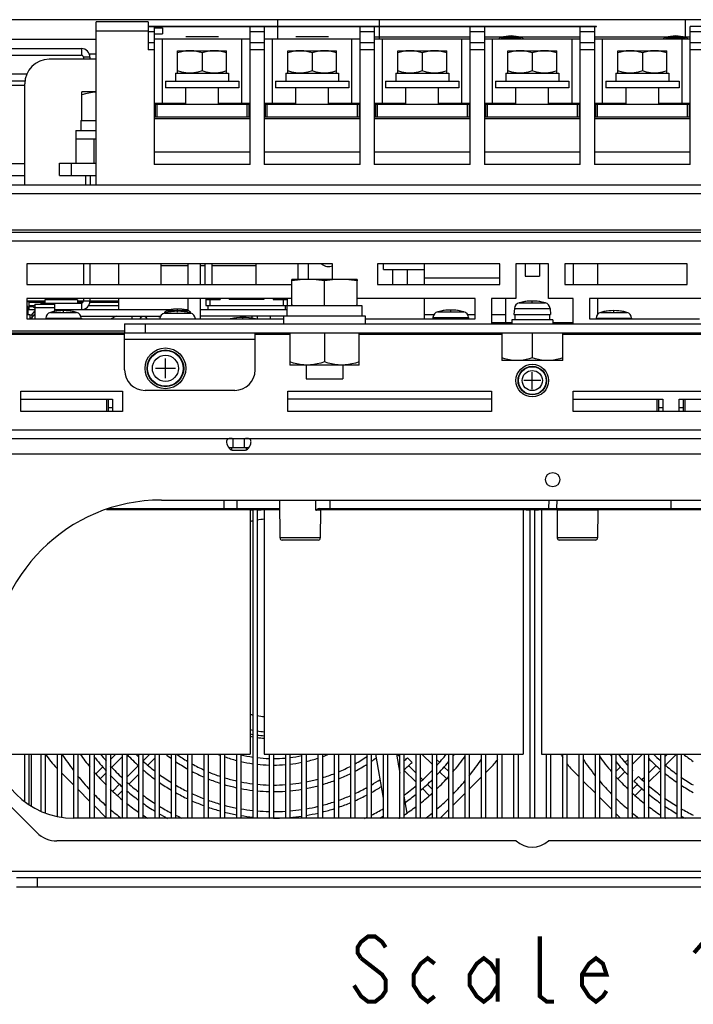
# Model space of a CAD drawing. Extents: x 26 to 410, y 32 to 287.
# Tile 2 of 47: x 58 to 91, y 33 to 82. Entities that reach past the tile are written whole.
import ezdxf

# ---------------------------------------------------------------- set-up
doc = ezdxf.new("R2010")
doc.units = 0
doc.header["$LTSCALE"] = 23.1
doc.layers.get('0').update_dxf_attribs({"linetype": 'CONTINUOUS'})
for name, color, linetype in [('ALL_AXIS', 7, 'CONTINUOUS'), ('ALL_CURVE', 7, 'CONTINUOUS'), ('ALL_FEATURES', 7, 'CONTINUOUS'), ('ALL_NOTE', 7, 'CONTINUOUS')]:
    doc.layers.add(name, color=color, linetype=linetype)

msp = doc.modelspace()

# ---------------------------------------------------------------- linework, layer by layer
at = {"color": 7, "linetype": 'CONTINUOUS'}
for p, q in [((61.876, 73.401), (61.876, 81.401)), ((64.426, 81.401), (61.876, 81.401)), ((64.426, 81.401), (64.426, 80.021)), ((64.726, 81.161), (64.726, 74.401)), ((69.426, 74.401), (69.426, 81.161)), ((70.126, 81.161), (70.126, 74.401)), ((74.826, 74.401), (74.826, 81.161)), ((75.526, 81.161), (75.526, 74.401)), ((80.226, 74.401), (80.226, 81.161)), ((80.926, 81.161), (80.926, 74.401)), ((85.626, 74.401), (85.626, 81.161)), ((86.326, 81.161), (86.326, 74.401)), ((91.026, 74.401), (91.026, 81.161)), ((91.726, 81.161), (91.026, 81.161)), ((64.726, 81.101), (65.126, 81.101)), ((64.726, 80.801), (65.126, 80.801)), ((65.126, 81.101), (65.126, 80.801)), ((64.726, 80.361), (64.426, 80.361)), ((70.126, 80.361), (69.426, 80.361)), ((75.526, 80.361), (74.826, 80.361)), ((80.926, 80.361), (80.226, 80.361)), ((86.326, 80.361), (85.626, 80.361)), ((91.726, 80.361), (91.026, 80.361)), ((64.726, 80.021), (64.426, 80.021)), ((65.876, 78.881), (65.876, 79.981)), ((65.876, 79.981), (68.276, 79.981)), ((67.076, 79.873), (67.076, 78.988)), ((68.276, 78.881), (68.276, 79.981)), ((70.126, 80.021), (69.426, 80.021)), ((71.276, 78.881), (71.276, 79.981)), ((71.276, 79.981), (73.676, 79.981)), ((72.476, 79.873), (72.476, 78.988)), ((73.676, 78.881), (73.676, 79.981)), ((75.526, 80.021), (74.826, 80.021)), ((76.676, 78.881), (76.676, 79.981)), ((76.676, 79.981), (79.076, 79.981)), ((77.876, 79.873), (77.876, 78.988)), ((79.076, 78.881), (79.076, 79.981)), ((80.926, 80.021), (80.226, 80.021)), ((82.076, 78.881), (82.076, 79.981)), ((82.076, 79.981), (84.476, 79.981)), ((83.276, 79.873), (83.276, 78.988)), ((84.476, 78.881), (84.476, 79.981)), ((86.326, 80.021), (85.626, 80.021)), ((87.476, 78.881), (87.476, 79.981)), ((87.476, 79.981), (89.876, 79.981)), ((88.676, 79.873), (88.676, 78.988)), ((89.876, 78.881), (89.876, 79.981)), ((91.726, 80.021), (91.026, 80.021)), ((65.776, 78.881), (65.776, 78.481)), ((65.776, 78.881), (68.376, 78.881)), ((68.376, 78.881), (68.376, 78.481)), ((71.176, 78.881), (71.176, 78.481)), ((71.176, 78.881), (73.776, 78.881)), ((73.776, 78.881), (73.776, 78.481)), ((76.576, 78.881), (76.576, 78.481)), ((76.576, 78.881), (79.176, 78.881)), ((79.176, 78.881), (79.176, 78.481)), ((81.976, 78.881), (81.976, 78.481)), ((81.976, 78.881), (84.576, 78.881)), ((84.576, 78.881), (84.576, 78.481)), ((87.376, 78.881), (87.376, 78.481)), ((87.376, 78.881), (89.976, 78.881)), ((89.976, 78.881), (89.976, 78.481)), ((65.276, 78.481), (65.276, 78.161)), ((65.276, 78.481), (68.876, 78.481)), ((68.876, 78.481), (68.876, 78.161)), ((70.676, 78.481), (70.676, 78.161)), ((70.676, 78.481), (74.276, 78.481)), ((74.276, 78.481), (74.276, 78.161)), ((76.076, 78.481), (76.076, 78.161)), ((76.076, 78.481), (79.676, 78.481)), ((79.676, 78.481), (79.676, 78.161)), ((81.476, 78.481), (81.476, 78.161)), ((81.476, 78.481), (85.076, 78.481)), ((85.076, 78.481), (85.076, 78.161)), ((86.876, 78.481), (86.876, 78.161)), ((86.876, 78.481), (90.476, 78.481)), ((90.476, 78.481), (90.476, 78.161)), ((68.876, 78.161), (65.276, 78.161)), ((66.276, 77.361), (66.276, 78.161)), ((67.876, 77.361), (67.876, 78.161)), ((74.276, 78.161), (70.676, 78.161)), ((71.676, 77.361), (71.676, 78.161)), ((73.276, 77.361), (73.276, 78.161)), ((79.676, 78.161), (76.076, 78.161)), ((77.076, 77.361), (77.076, 78.161)), ((78.676, 77.361), (78.676, 78.161)), ((85.076, 78.161), (81.476, 78.161)), ((82.476, 77.361), (82.476, 78.161)), ((84.076, 77.361), (84.076, 78.161)), ((90.476, 78.161), (86.876, 78.161)), ((87.876, 77.361), (87.876, 78.161)), ((89.476, 77.361), (89.476, 78.161)), ((64.726, 77.361), (69.426, 77.361)), ((64.776, 77.361), (64.776, 76.721)), ((69.376, 77.361), (69.376, 76.721)), ((70.126, 77.361), (74.826, 77.361)), ((70.176, 77.361), (70.176, 76.721)), ((74.776, 77.361), (74.776, 76.721)), ((75.526, 77.361), (80.226, 77.361)), ((75.576, 77.361), (75.576, 76.721)), ((80.176, 77.361), (80.176, 76.721)), ((80.926, 77.361), (85.626, 77.361)), ((80.976, 77.361), (80.976, 76.721)), ((85.576, 77.361), (85.576, 76.721)), ((86.326, 77.361), (91.026, 77.361)), ((86.376, 77.361), (86.376, 76.721)), ((90.976, 77.361), (90.976, 76.721)), ((64.776, 77.261), (64.726, 77.261)), ((69.426, 77.261), (69.376, 77.261)), ((70.176, 77.261), (70.126, 77.261)), ((74.826, 77.261), (74.776, 77.261)), ((75.576, 77.261), (75.526, 77.261)), ((80.226, 77.261), (80.176, 77.261)), ((80.976, 77.261), (80.926, 77.261)), ((85.626, 77.261), (85.576, 77.261)), ((86.376, 77.261), (86.326, 77.261)), ((91.026, 77.261), (90.976, 77.261)), ((69.426, 76.721), (64.726, 76.721)), ((74.826, 76.721), (70.126, 76.721)), ((80.226, 76.721), (75.526, 76.721)), ((85.626, 76.721), (80.926, 76.721)), ((91.026, 76.721), (86.326, 76.721)), ((69.426, 75.001), (64.726, 75.001)), ((74.826, 75.001), (70.126, 75.001)), ((80.226, 75.001), (75.526, 75.001)), ((85.626, 75.001), (80.926, 75.001)), ((91.026, 75.001), (86.326, 75.001)), ((69.426, 74.401), (64.726, 74.401)), ((74.826, 74.401), (70.126, 74.401)), ((80.226, 74.401), (75.526, 74.401)), ((85.626, 74.401), (80.926, 74.401)), ((91.026, 74.401), (86.326, 74.401)), ((71.376, 66.121), (71.376, 64.561)), ((73.076, 66.121), (73.076, 64.712)), ((74.776, 64.561), (74.776, 66.121)), ((81.776, 66.121), (81.776, 64.781)), ((83.276, 66.121), (83.276, 64.915)), ((84.776, 64.781), (84.776, 66.121)), ((84.776, 64.781), (81.776, 64.781)), ((74.776, 64.561), (71.376, 64.561))]:
    msp.add_line(p, q, dxfattribs=at)
at = {"color": 9, "linetype": 'CONTINUOUS'}
for p, q in [((61.876, 80.951), (64.426, 80.951)), ((64.426, 80.92), (64.726, 80.92)), ((69.426, 80.92), (70.126, 80.92)), ((74.826, 80.92), (75.526, 80.92)), ((80.226, 80.92), (80.926, 80.92)), ((85.626, 80.92), (86.326, 80.92)), ((91.026, 80.92), (91.726, 80.92)), ((64.876, 76.721), (64.876, 77.361)), ((69.276, 77.361), (69.276, 76.721)), ((70.276, 76.721), (70.276, 77.361)), ((74.676, 77.361), (74.676, 76.721)), ((75.676, 76.721), (75.676, 77.361)), ((80.076, 77.361), (80.076, 76.721)), ((81.076, 76.721), (81.076, 77.361)), ((85.476, 77.361), (85.476, 76.721)), ((86.476, 76.721), (86.476, 77.361)), ((90.876, 77.361), (90.876, 76.721)), ((64.726, 76.661), (69.426, 76.661)), ((70.126, 76.661), (74.826, 76.661)), ((75.526, 76.661), (80.226, 76.661)), ((80.926, 76.661), (85.626, 76.661)), ((86.326, 76.661), (91.026, 76.661))]:
    msp.add_line(p, q, dxfattribs=at)
at = {"color": 7, "linetype": 'CONTINUOUS'}
for points in [[(66.476, 79.981), (66.278, 79.968), (66.08, 79.932), (65.876, 79.873)], [(67.076, 79.873), (66.871, 79.932), (66.673, 79.968), (66.476, 79.981)], [(67.676, 79.981), (67.478, 79.968), (67.28, 79.932), (67.076, 79.873)], [(68.276, 79.873), (68.071, 79.932), (67.873, 79.968), (67.676, 79.981)], [(71.876, 79.981), (71.678, 79.968), (71.48, 79.932), (71.276, 79.873)], [(72.476, 79.873), (72.271, 79.932), (72.073, 79.968), (71.876, 79.981)], [(73.076, 79.981), (72.878, 79.968), (72.68, 79.932), (72.476, 79.873)], [(73.676, 79.873), (73.471, 79.932), (73.273, 79.968), (73.076, 79.981)], [(77.276, 79.981), (77.078, 79.968), (76.88, 79.932), (76.676, 79.873)], [(77.876, 79.873), (77.671, 79.932), (77.473, 79.968), (77.276, 79.981)], [(78.476, 79.981), (78.278, 79.968), (78.08, 79.932), (77.876, 79.873)], [(79.076, 79.873), (78.871, 79.932), (78.673, 79.968), (78.476, 79.981)], [(82.676, 79.981), (82.478, 79.968), (82.28, 79.932), (82.076, 79.873)], [(83.276, 79.873), (83.071, 79.932), (82.873, 79.968), (82.676, 79.981)], [(83.876, 79.981), (83.678, 79.968), (83.48, 79.932), (83.276, 79.873)], [(84.476, 79.873), (84.271, 79.932), (84.073, 79.968), (83.876, 79.981)], [(88.076, 79.981), (87.878, 79.968), (87.68, 79.932), (87.476, 79.873)], [(88.676, 79.873), (88.471, 79.932), (88.273, 79.968), (88.076, 79.981)], [(89.276, 79.981), (89.078, 79.968), (88.88, 79.932), (88.676, 79.873)], [(89.876, 79.873), (89.671, 79.932), (89.473, 79.968), (89.276, 79.981)], [(66.476, 78.881), (66.278, 78.893), (66.08, 78.929), (65.876, 78.988)], [(67.076, 78.988), (66.871, 78.929), (66.673, 78.893), (66.476, 78.881)], [(67.676, 78.881), (67.478, 78.893), (67.28, 78.929), (67.076, 78.988)], [(68.276, 78.988), (68.071, 78.929), (67.873, 78.893), (67.676, 78.881)], [(71.876, 78.881), (71.678, 78.893), (71.48, 78.929), (71.276, 78.988)], [(72.476, 78.988), (72.271, 78.929), (72.073, 78.893), (71.876, 78.881)], [(73.076, 78.881), (72.878, 78.893), (72.68, 78.929), (72.476, 78.988)], [(73.676, 78.988), (73.471, 78.929), (73.273, 78.893), (73.076, 78.881)], [(77.276, 78.881), (77.078, 78.893), (76.88, 78.929), (76.676, 78.988)], [(77.876, 78.988), (77.671, 78.929), (77.473, 78.893), (77.276, 78.881)], [(78.476, 78.881), (78.278, 78.893), (78.08, 78.929), (77.876, 78.988)], [(79.076, 78.988), (78.871, 78.929), (78.673, 78.893), (78.476, 78.881)], [(82.676, 78.881), (82.478, 78.893), (82.28, 78.929), (82.076, 78.988)], [(83.276, 78.988), (83.071, 78.929), (82.873, 78.893), (82.676, 78.881)], [(83.876, 78.881), (83.678, 78.893), (83.48, 78.929), (83.276, 78.988)], [(84.476, 78.988), (84.271, 78.929), (84.073, 78.893), (83.876, 78.881)], [(88.076, 78.881), (87.878, 78.893), (87.68, 78.929), (87.476, 78.988)], [(88.676, 78.988), (88.471, 78.929), (88.273, 78.893), (88.076, 78.881)], [(89.276, 78.881), (89.078, 78.893), (88.88, 78.929), (88.676, 78.988)], [(89.876, 78.988), (89.671, 78.929), (89.473, 78.893), (89.276, 78.881)], [(72.226, 64.561), (72.059, 64.567), (71.892, 64.585), (71.724, 64.616), (71.553, 64.658), (71.376, 64.712)], [(73.076, 64.712), (72.899, 64.658), (72.728, 64.616), (72.56, 64.585), (72.393, 64.567), (72.226, 64.561)], [(73.926, 64.561), (73.759, 64.567), (73.592, 64.585), (73.424, 64.616), (73.253, 64.658), (73.076, 64.712)], [(74.776, 64.712), (74.599, 64.658), (74.428, 64.616), (74.26, 64.585), (74.093, 64.567), (73.926, 64.561)], [(82.526, 64.781), (82.379, 64.786), (82.232, 64.803), (82.083, 64.829), (81.933, 64.867), (81.776, 64.915)], [(83.276, 64.915), (83.12, 64.867), (82.969, 64.829), (82.821, 64.803), (82.673, 64.786), (82.526, 64.781)], [(84.026, 64.781), (83.879, 64.786), (83.732, 64.803), (83.583, 64.829), (83.433, 64.867), (83.276, 64.915)], [(84.776, 64.915), (84.62, 64.867), (84.469, 64.829), (84.321, 64.803), (84.173, 64.786), (84.026, 64.781)]]:
    msp.add_lwpolyline(points, dxfattribs=at)
at = {"layer": 'ALL_AXIS', "color": 3, "linetype": 'CONTINUOUS'}
for p, q in [((70.776, 81.501), (70.776, 81.181)), ((70.776, 81.161), (70.776, 80.561)), ((75.776, 81.181), (75.776, 81.501)), ((75.776, 80.561), (75.776, 81.161)), ((90.776, 81.501), (90.776, 80.635)), ((61.876, 80.521), (55.776, 80.521)), ((61.542, 79.821), (61.876, 79.821)), ((58.472, 78.821), (55.776, 78.821)), ((58.476, 69.521), (58.476, 68.521)), ((73.476, 69.521), (58.476, 69.521)), ((73.476, 68.761), (73.476, 69.521)), ((58.476, 68.521), (71.476, 68.521)), ((58.176, 62.281), (58.176, 63.281)), ((58.176, 63.281), (63.176, 63.281)), ((63.176, 63.281), (63.176, 62.281)), ((63.176, 62.281), (58.176, 62.281))]:
    msp.add_line(p, q, dxfattribs=at)
at = {"layer": 'ALL_AXIS', "color": 9, "linetype": 'CONTINUOUS'}
for p, q in [((81.742, 80.632), (82.727, 80.632)), ((89.813, 80.632), (90.798, 80.632)), ((82.635, 67.613), (83.917, 67.613)), ((58.769, 67.412), (58.576, 67.412)), ((59.635, 67.143), (60.917, 67.143)), ((65.384, 67.242), (66.369, 67.242)), ((78.635, 67.173), (79.917, 67.173)), ((82.402, 67.333), (84.151, 67.333)), ((86.635, 67.143), (87.917, 67.143)), ((59.402, 66.863), (61.151, 66.863)), ((65.002, 66.833), (66.751, 66.833)), ((65.235, 67.113), (66.517, 67.113)), ((78.402, 66.893), (80.151, 66.893)), ((86.402, 66.863), (88.151, 66.863))]:
    msp.add_line(p, q, dxfattribs=at)
at = {"layer": 'ALL_AXIS', "color": 7, "linetype": 'CONTINUOUS'}
for p, q in [((61.176, 76.561), (61.176, 77.961)), ((61.876, 77.961), (61.176, 77.961)), ((61.126, 76.561), (61.126, 76.061)), ((61.126, 76.561), (61.876, 76.561)), ((60.876, 76.061), (60.876, 75.661)), ((60.876, 76.061), (61.876, 76.061)), ((60.876, 75.661), (61.876, 75.661)), ((61.776, 74.461), (61.776, 75.661)), ((60.876, 74.461), (61.776, 74.461)), ((62.976, 69.521), (62.976, 68.521)), ((71.776, 69.521), (71.776, 68.761)), ((76.422, 69.241), (76.422, 68.521)), ((77.131, 69.241), (77.131, 68.521)), ((82.922, 69.521), (82.922, 68.921)), ((83.631, 69.521), (83.631, 68.921)), ((71.476, 67.481), (71.476, 68.694)), ((73.876, 68.761), (72.276, 68.761)), ((73.076, 67.481), (73.076, 68.694)), ((74.676, 67.481), (74.676, 68.694)), ((82.922, 68.921), (83.631, 68.921)), ((59.356, 67.761), (59.356, 67.601)), ((60.956, 67.761), (59.356, 67.761)), ((59.456, 67.821), (59.456, 67.761)), ((60.856, 67.821), (60.856, 67.761)), ((60.956, 67.761), (60.956, 67.601)), ((62.976, 67.821), (62.976, 67.281)), ((58.526, 67.431), (58.476, 67.431)), ((58.526, 67.431), (58.526, 67.031)), ((58.716, 67.031), (58.876, 67.211)), ((58.876, 67.551), (58.876, 66.823)), ((58.876, 67.551), (59.836, 67.551)), ((58.876, 67.391), (59.836, 67.391)), ((59.836, 67.55), (59.836, 67.391)), ((59.836, 67.39), (59.836, 67.185)), ((71.236, 67.481), (71.236, 66.981)), ((71.237, 67.481), (74.916, 67.481)), ((74.916, 67.481), (74.916, 66.981)), ((82.402, 67.333), (82.376, 67.041)), ((84.151, 67.333), (84.176, 67.041)), ((58.626, 67.031), (58.476, 67.031)), ((58.626, 67.031), (58.626, 66.821)), ((58.716, 66.871), (58.876, 67.051)), ((59.402, 66.863), (59.398, 66.821)), ((61.151, 66.863), (61.154, 66.821)), ((62.86, 66.961), (62.617, 66.821)), ((63.622, 66.961), (63.622, 66.821)), ((64.886, 66.951), (64.207, 66.951)), ((64.331, 66.961), (64.331, 66.951)), ((65.002, 66.833), (65.001, 66.821)), ((66.751, 66.833), (66.752, 66.821)), ((68.989, 66.961), (68.989, 66.885)), ((69.524, 66.961), (69.524, 66.85)), ((69.776, 66.961), (69.776, 66.821)), ((70.422, 66.961), (70.422, 66.821)), ((71.076, 66.981), (71.076, 66.581)), ((71.076, 66.981), (75.076, 66.981)), ((75.076, 66.981), (75.076, 66.581)), ((78.402, 66.893), (78.395, 66.821)), ((80.151, 66.893), (80.157, 66.821)), ((82.276, 66.781), (82.276, 66.581)), ((84.276, 66.781), (82.276, 66.781)), ((82.377, 67.041), (84.176, 67.041)), ((82.426, 67.041), (82.426, 66.781)), ((84.126, 67.041), (84.126, 66.781)), ((84.276, 66.781), (84.276, 66.581)), ((86.402, 66.863), (86.398, 66.821)), ((88.151, 66.863), (88.154, 66.821)), ((67.876, 66.591), (67.876, 66.581)), ((67.876, 66.591), (69.676, 66.591)), ((69.676, 66.591), (69.676, 66.581)), ((72.174, 64.561), (72.174, 63.881)), ((73.979, 64.561), (73.979, 63.881)), ((72.174, 63.881), (73.979, 63.881)), ((68.522, 60.5), (68.522, 60.402)), ((69.231, 60.5), (69.231, 60.402)), ((69.426, 57.481), (69.426, 45.481)), ((70.126, 57.481), (70.126, 45.481)), ((82.826, 57.481), (82.826, 45.481)), ((83.726, 57.481), (83.726, 45.481)), ((56.871, 45.481), (69.426, 45.481)), ((70.126, 45.481), (82.826, 45.481)), ((83.726, 45.481), (96.426, 45.481))]:
    msp.add_line(p, q, dxfattribs=at)
for points in [[(61.876, 77.955), (61.859, 77.954), (61.692, 77.936), (61.524, 77.905), (61.353, 77.863), (61.176, 77.809)], [(72.276, 68.761), (72.012, 68.753), (71.749, 68.731), (71.476, 68.694)], [(73.076, 68.694), (72.804, 68.731), (72.54, 68.753), (72.276, 68.761)], [(73.876, 68.761), (73.612, 68.753), (73.349, 68.731), (73.076, 68.694)], [(74.676, 68.694), (74.404, 68.731), (74.14, 68.753), (73.876, 68.761)], [(64.207, 66.95), (64.15, 66.941), (64.056, 66.875), (64.026, 66.821)], [(64.388, 66.821), (64.353, 66.881), (64.256, 66.943), (64.207, 66.95)], [(65.018, 66.888), (65.006, 66.905), (64.886, 66.951)]]:
    msp.add_lwpolyline(points, dxfattribs=at)
for centre, radius in [((65.276, 64.401), 1), ((65.276, 64.401), 0.9), ((83.276, 63.801), 0.8), ((83.276, 63.801), 0.7)]:
    msp.add_circle(centre, radius, dxfattribs=at)
at = {"layer": 'ALL_AXIS', "color": 9, "linetype": 'CONTINUOUS'}
for centre, radius in [((65.276, 64.401), 0.874), ((65.276, 64.401), 0.641), ((83.276, 63.801), 0.68), ((83.276, 63.801), 0.493)]:
    msp.add_circle(centre, radius, dxfattribs=at)
at = {"layer": 'ALL_AXIS', "color": 3, "linetype": 'CONTINUOUS'}
msp.add_circle((84.276, 58.941), 0.354, dxfattribs=at)
at = {"layer": 'ALL_AXIS', "color": 7, "linetype": 'CONTINUOUS'}
for centre, radius, start, end in [((82.234, 78.901), 1.8, 74.1191, 105.8809), ((90.306, 78.901), 1.8, 74.1191, 105.8809), ((81.813, 80.382), 0.26, 105.8809, 135.6852), ((82.656, 80.382), 0.26, 44.3148, 74.1191), ((89.885, 80.382), 0.26, 105.8809, 135.6852), ((90.727, 80.382), 0.26, 44.3148, 74.1191), ((73.276, 69.921), 0.53, 229.9417, 292.1869), ((82.721, 67.305), 0.32, 105.494, 175), ((83.276, 65.301), 2.4, 74.506, 105.494), ((83.832, 67.305), 0.32, 5, 74.506), ((58.276, 65.681), 1.8, 74.1191, 80.3273), ((58.698, 67.162), 0.26, 45.7653, 74.1191), ((59.721, 66.835), 0.32, 105.494, 175), ((60.276, 64.831), 2.4, 74.506, 105.494), ((60.832, 66.835), 0.32, 5, 74.506), ((65.455, 66.992), 0.26, 105.8809, 153.5017), ((65.876, 64.801), 2.4, 74.506, 105.494), ((65.876, 65.511), 1.8, 74.1191, 105.8809), ((66.298, 66.992), 0.26, 26.4983, 74.1191), ((78.721, 66.865), 0.32, 105.494, 175), ((79.276, 64.861), 2.4, 74.506, 105.494), ((79.832, 66.865), 0.32, 5, 74.506), ((86.721, 66.835), 0.32, 105.494, 175), ((87.276, 64.831), 2.4, 74.506, 105.494), ((87.832, 66.835), 0.32, 5, 74.506), ((65.321, 66.805), 0.32, 105.494, 175), ((66.432, 66.805), 0.32, 5, 74.506), ((69.076, 64.091), 2.8, 77.718, 102.282), ((70.576, 52.161), 5.92, 258.7922, 260.2681), ((70.576, 52.161), 5.92, 262.2209, 265.6382), ((70.576, 52.161), 10.8, 218.2508, 220.5216), ((70.576, 52.161), 9.82, 222.916, 227.7008), ((70.576, 52.161), 9.5, 224.6955, 225.9375), ((70.576, 52.161), 8.52, 231.7188, 234.0493), ((70.576, 52.161), 8.2, 234.6189, 239.1733), ((70.576, 52.161), 7.22, 247.8755, 248.8766), ((70.576, 52.161), 6.9, 256.5772, 261.6658), ((70.576, 52.161), 6.9, 276.6686, 281.7156), ((70.576, 52.161), 6.9, 283.4295, 284.1478), ((70.576, 52.161), 7.22, 289.439, 292.1033), ((70.576, 52.161), 10.8, 317.8749, 321.7604), ((70.576, 52.161), 11.12, 322.3903, 323.027), ((95.976, 52.161), 11.12, 216.9574, 217.6538), ((95.976, 52.161), 10.8, 218.2092, 222.136), ((95.976, 52.161), 9.5, 224.6953, 227.5788), ((95.976, 52.161), 8.52, 231.6639, 235.6646), ((70.576, 52.161), 11.12, 217.643, 222.4806), ((70.576, 52.161), 9.5, 227.5773, 232.3205), ((70.576, 52.161), 8.52, 235.6603, 240.4465), ((70.576, 52.161), 8.2, 240.7782, 245.4944), ((70.576, 52.161), 7.22, 250.5712, 255.5559), ((70.576, 52.161), 7.22, 257.1861, 262.0351), ((70.576, 52.161), 6.9, 263.3345, 268.3391), ((70.576, 52.161), 7.22, 263.6336, 268.4114), ((70.576, 52.161), 6.9, 270.0011, 274.9918), ((70.576, 52.161), 7.22, 270.0013, 274.768), ((70.576, 52.161), 7.22, 276.3689, 281.184), ((70.576, 52.161), 7.22, 282.8175, 287.7435), ((70.576, 52.161), 8.2, 299.2369, 304.1794), ((70.576, 52.161), 8.52, 298.0449, 302.7154), ((70.576, 52.161), 8.52, 304.3465, 306.3847), ((70.576, 52.161), 9.5, 310.2752, 310.8067), ((70.576, 52.161), 9.5, 312.4015, 313.7937), ((70.576, 52.161), 9.82, 310.739, 313.833), ((70.576, 52.161), 11.12, 316.0529, 320.6649), ((95.976, 52.161), 11.12, 219.288, 223.9694), ((95.976, 52.161), 9.82, 224.5098, 229.2726), ((95.976, 52.161), 9.5, 229.2032, 233.8239), ((70.576, 52.161), 11.12, 223.941, 228.2761), ((70.576, 52.161), 10.8, 222.1816, 226.6918), ((70.576, 52.161), 9.82, 229.2869, 233.742), ((70.576, 52.161), 9.5, 233.8247, 238.2026), ((70.576, 52.161), 8.52, 241.9593, 246.469), ((70.576, 52.161), 8.2, 247.0103, 251.5045), ((70.576, 52.161), 8.2, 287.0397, 291.4921), ((70.576, 52.161), 8.2, 293.0008, 297.65), ((70.576, 52.161), 8.52, 292.0942, 296.5172), ((70.576, 52.161), 10.8, 311.8752, 316.292), ((95.976, 52.161), 10.8, 223.752, 223.9389), ((95.976, 52.161), 9.82, 230.8441, 235.1859), ((70.576, 52.161), 10.8, 228.1794, 232.2797), ((70.576, 52.161), 9.82, 235.1969, 239.3458), ((70.576, 52.161), 9.5, 239.6059, 243.7346), ((70.576, 52.161), 8.52, 247.9107, 252.2293), ((70.576, 52.161), 8.52, 253.6215, 257.7982), ((70.576, 52.161), 8.2, 252.9693, 257.3094), ((70.576, 52.161), 8.2, 258.7436, 262.9871), ((70.576, 52.161), 8.2, 264.4011, 268.5997), ((70.576, 52.161), 8.2, 269.9992, 274.2014), ((70.576, 52.161), 8.2, 275.6023, 279.8446), ((70.576, 52.161), 8.2, 281.2632, 285.5858), ((70.576, 52.161), 8.52, 286.3845, 290.6419), ((70.576, 52.161), 9.5, 300.3822, 303.495), ((70.576, 52.161), 11.12, 310.3928, 314.562), ((95.976, 52.161), 11.12, 226.0306, 229.5889), ((95.976, 52.161), 10.8, 226.0611, 228.1307), ((95.976, 52.161), 9.5, 235.3167, 239.6064), ((95.976, 52.161), 9.82, 236.63, 240.6973), ((70.576, 52.161), 11.12, 229.608, 233.5716), ((70.576, 52.161), 10.8, 233.6399, 237.4721), ((70.576, 52.161), 9.82, 240.7033, 244.6439), ((70.576, 52.161), 9.5, 245.0633, 249.0166), ((70.576, 52.161), 8.52, 259.1687, 263.2527), ((70.576, 52.161), 8.52, 264.6114, 268.6523), ((70.576, 52.161), 8.52, 269.9992, 274.0436), ((70.576, 52.161), 8.52, 275.3919, 279.4717), ((70.576, 52.161), 8.52, 280.8371, 284.9851), ((70.576, 52.161), 9.5, 294.9204, 299.0036), ((70.576, 52.161), 9.82, 294.0664, 297.9702), ((70.576, 52.161), 9.82, 299.3041, 302.6748), ((70.576, 52.161), 10.8, 306.3242, 310.4443), ((70.576, 52.161), 11.12, 305.509, 309.0208), ((95.976, 52.161), 10.8, 229.5384, 233.6137), ((95.976, 52.161), 11.12, 230.9566, 234.8113), ((70.576, 52.161), 11.12, 234.8424, 238.5276), ((70.576, 52.161), 9.82, 245.9291, 249.7228), ((70.576, 52.161), 9.5, 250.2912, 254.1148), ((70.576, 52.161), 9.5, 284.6417, 288.4273), ((70.576, 52.161), 9.5, 289.6892, 293.6098), ((70.576, 52.161), 9.82, 289.0314, 292.7984), ((95.976, 52.161), 10.8, 234.9142, 238.7399), ((70.576, 52.161), 10.8, 238.7368, 242.3848), ((70.576, 52.161), 11.12, 239.756, 242.1479), ((70.576, 52.161), 9.82, 250.9557, 254.642), ((70.576, 52.161), 9.5, 255.3552, 259.0679), ((70.576, 52.161), 9.82, 255.8392, 259.4307), ((70.576, 52.161), 9.5, 260.303, 263.9494), ((70.576, 52.161), 9.5, 265.1648, 268.7924), ((70.576, 52.161), 9.5, 269.9993, 273.6258), ((70.576, 52.161), 9.5, 274.8374, 278.4781), ((70.576, 52.161), 9.5, 279.7076, 283.3961), ((70.576, 52.161), 9.82, 279.387, 282.9555), ((70.576, 52.161), 9.82, 284.1481, 287.8106), ((70.576, 52.161), 10.8, 296.4116, 300.0411), ((95.976, 52.161), 11.12, 236.0747, 239.7227), ((95.976, 52.161), 10.8, 239.9598, 243.6067), ((70.576, 52.161), 10.8, 243.5779, 245.4335), ((70.576, 52.161), 9.82, 260.62, 264.1474), ((70.576, 52.161), 9.82, 265.3232, 268.8317), ((70.576, 52.161), 9.82, 269.9993, 273.5074), ((70.576, 52.161), 9.82, 274.6794, 278.1975), ((70.576, 52.161), 10.8, 294.4401, 295.2424), ((70.576, 52.161), 11.12, 297.9576, 299.0832), ((95.976, 52.161), 11.12, 240.9076, 242.1094), ((83.276, 42.121), 1.2, 228.5904, 311.4096)]:
    msp.add_arc(centre, radius, start, end, dxfattribs=at)
at = {"layer": 'ALL_CURVE', "color": 7, "linetype": 'CONTINUOUS'}
for p, q in [((67.876, 80.661), (66.276, 80.661)), ((73.276, 80.661), (71.676, 80.661)), ((75.526, 80.661), (80.226, 80.661)), ((80.926, 80.661), (85.626, 80.661)), ((86.326, 80.661), (91.026, 80.661))]:
    msp.add_line(p, q, dxfattribs=at)
at = {"layer": 'ALL_CURVE', "color": 40, "linetype": 'CONTINUOUS'}
for p, q in [((83.276, 67.65), (83.276, 67.701)), ((60.276, 67.18), (60.276, 67.231)), ((65.876, 67.261), (65.876, 67.311)), ((65.876, 67.15), (65.876, 67.201)), ((79.276, 67.21), (79.276, 67.261)), ((87.276, 67.18), (87.276, 67.231)), ((69.076, 66.821), (69.076, 66.891)), ((65.276, 63.911), (65.276, 64.891)), ((65.766, 64.401), (64.786, 64.401)), ((83.696, 63.801), (82.856, 63.801)), ((83.276, 63.381), (83.276, 64.221))]:
    msp.add_line(p, q, dxfattribs=at)
for points in [[(81.824, 80.651), (81.89, 80.666), (81.956, 80.678), (82.023, 80.688), (82.09, 80.695), (82.164, 80.699), (82.234, 80.701)], [(82.234, 80.701), (82.249, 80.699), (82.264, 80.695), (82.279, 80.689), (82.293, 80.679), (82.309, 80.666), (82.324, 80.651)], [(89.888, 80.651), (89.955, 80.666), (90.023, 80.678), (90.091, 80.688), (90.159, 80.695), (90.234, 80.699), (90.306, 80.701)], [(90.306, 80.701), (90.306, 80.701), (90.307, 80.701), (90.308, 80.7), (90.308, 80.7), (90.309, 80.7), (90.31, 80.7)], [(90.31, 80.7), (90.316, 80.697), (90.321, 80.693), (90.327, 80.686), (90.333, 80.676), (90.338, 80.665), (90.344, 80.651)]]:
    msp.add_lwpolyline(points, dxfattribs=at)
for centre, radius, start, end in [((83.276, 65.301), 2.4, 78.2193, 101.7807), ((58.276, 65.681), 1.8, 76.5066, 80.4058), ((60.276, 64.831), 2.4, 78.2193, 101.7807), ((65.876, 64.801), 2.4, 78.2193, 101.7807), ((65.876, 65.511), 1.8, 76.5066, 103.4934), ((79.276, 64.861), 2.4, 78.2193, 101.7807), ((87.276, 64.831), 2.4, 78.2193, 101.7807), ((69.076, 64.091), 2.8, 77.1653, 102.8347)]:
    msp.add_arc(centre, radius, start, end, dxfattribs=at)
at = {"layer": 'ALL_FEATURES', "color": 3, "linetype": 'CONTINUOUS'}
for p, q in [((111.956, 81.501), (55.596, 81.501)), ((54.496, 80.081), (61.156, 80.081)), ((61.576, 79.661), (61.576, 79.561)), ((58.376, 78.281), (57.576, 78.281)), ((55.976, 74.451), (58.376, 74.451)), ((60.076, 74.461), (60.876, 74.461)), ((61.776, 74.461), (61.876, 74.461)), ((54.496, 73.401), (61.876, 73.401)), ((57.276, 71.081), (109.276, 71.081)), ((61.576, 69.521), (61.576, 68.521)), ((66.976, 69.521), (66.976, 68.521)), ((75.676, 69.521), (75.676, 68.521)), ((81.676, 69.521), (75.676, 69.521)), ((75.976, 69.241), (77.976, 69.241)), ((81.676, 68.521), (81.676, 69.521)), ((82.476, 69.521), (82.476, 67.821)), ((84.076, 69.521), (82.476, 69.521)), ((84.076, 67.821), (84.076, 69.521)), ((84.876, 69.521), (84.876, 68.521)), ((90.876, 69.521), (84.876, 69.521)), ((90.876, 68.521), (90.876, 69.521)), ((75.676, 68.521), (81.676, 68.521)), ((84.876, 68.521), (90.876, 68.521)), ((58.476, 67.821), (58.476, 66.821)), ((71.476, 67.821), (58.476, 67.821)), ((61.576, 67.821), (61.576, 67.701)), ((66.976, 67.821), (66.976, 66.821)), ((80.476, 67.821), (74.676, 67.821)), ((80.476, 66.821), (80.476, 67.821)), ((81.276, 67.821), (81.276, 66.581)), ((82.476, 67.821), (81.276, 67.821)), ((85.276, 67.821), (84.076, 67.821)), ((85.276, 66.581), (85.276, 67.821)), ((86.076, 67.821), (86.076, 66.821)), ((91.876, 67.821), (86.076, 67.821)), ((58.476, 66.821), (71.076, 66.821)), ((61.122, 66.961), (65.042, 66.961)), ((71.076, 66.961), (66.976, 66.961)), ((75.076, 66.821), (80.476, 66.821)), ((86.076, 66.821), (91.476, 66.821)), ((111.476, 66.121), (54.616, 66.121)), ((54.616, 66.081), (63.276, 66.081)), ((63.276, 64.321), (63.276, 66.121)), ((69.676, 64.321), (69.676, 66.121)), ((69.676, 66.081), (71.376, 66.081)), ((74.776, 66.081), (81.776, 66.081)), ((84.776, 66.081), (91.776, 66.081)), ((68.676, 63.321), (64.276, 63.321)), ((71.276, 62.281), (71.276, 63.281)), ((71.276, 63.281), (81.276, 63.281)), ((81.276, 63.281), (81.276, 62.281)), ((85.276, 62.281), (85.276, 63.281)), ((85.276, 63.281), (95.276, 63.281)), ((81.276, 62.281), (71.276, 62.281)), ((95.276, 62.281), (85.276, 62.281)), ((51.276, 60.961), (115.276, 60.961)), ((68.596, 60.387), (69.156, 60.387)), ((65.076, 57.941), (101.476, 57.941)), ((58.696, 45.481), (58.696, 42.927)), ((105.776, 42.341), (60.776, 42.341)), ((108.576, 38.961), (57.976, 38.961))]:
    msp.add_line(p, q, dxfattribs=at)
at = {"layer": 'ALL_FEATURES', "color": 7, "linetype": 'CONTINUOUS'}
for p, q in [((64.426, 81.181), (86.426, 81.181)), ((64.426, 81.161), (86.426, 81.161)), ((86.426, 81.161), (86.426, 81.181)), ((64.726, 80.561), (69.426, 80.561)), ((65.126, 77.361), (65.126, 80.561)), ((69.026, 77.361), (69.026, 80.561)), ((70.126, 80.561), (74.826, 80.561)), ((70.526, 77.361), (70.526, 80.561)), ((74.426, 77.361), (74.426, 80.561)), ((75.526, 80.561), (80.226, 80.561)), ((75.926, 77.361), (75.926, 80.561)), ((79.826, 77.361), (79.826, 80.561)), ((80.926, 80.561), (85.626, 80.561)), ((81.326, 77.361), (81.326, 80.561)), ((85.226, 77.361), (85.226, 80.561)), ((86.326, 80.561), (91.026, 80.561)), ((86.726, 77.361), (86.726, 80.561)), ((90.626, 77.361), (90.626, 80.561)), ((54.496, 79.761), (61.156, 79.761)), ((61.876, 79.561), (59.576, 79.561)), ((61.256, 79.661), (61.256, 79.561)), ((58.387, 78.481), (57.456, 78.481)), ((58.376, 73.401), (58.376, 78.361)), ((64.726, 77.401), (66.276, 77.401)), ((67.876, 77.401), (69.426, 77.401)), ((70.126, 77.401), (71.676, 77.401)), ((73.276, 77.401), (74.826, 77.401)), ((75.526, 77.401), (77.076, 77.401)), ((78.676, 77.401), (80.226, 77.401)), ((80.926, 77.401), (82.476, 77.401)), ((84.076, 77.401), (85.626, 77.401)), ((86.326, 77.401), (87.876, 77.401)), ((89.476, 77.401), (91.026, 77.401)), ((60.876, 75.661), (60.876, 74.461)), ((60.076, 73.861), (60.076, 74.461)), ((55.976, 73.851), (58.376, 73.851)), ((60.076, 73.861), (61.876, 73.861)), ((61.376, 73.401), (61.376, 73.861)), ((61.605, 73.401), (61.605, 73.861)), ((61.876, 73.401), (104.676, 73.401)), ((61.256, 69.521), (61.256, 68.521)), ((65.046, 69.521), (65.046, 68.521)), ((65.046, 69.441), (66.376, 69.441)), ((66.376, 69.521), (66.376, 68.521)), ((66.976, 69.441), (67.206, 69.441)), ((67.206, 69.521), (67.206, 68.521)), ((67.546, 69.521), (67.546, 68.521)), ((67.546, 69.441), (69.706, 69.441)), ((69.706, 69.521), (69.706, 68.521)), ((72.276, 69.521), (72.276, 68.761)), ((75.976, 69.241), (75.976, 69.521)), ((77.976, 69.521), (77.976, 68.521)), ((85.276, 69.521), (85.276, 68.521)), ((86.476, 69.521), (86.476, 68.521)), ((71.489, 68.761), (71.476, 68.757)), ((71.476, 68.694), (71.476, 68.757)), ((72.276, 68.761), (71.489, 68.761)), ((74.664, 68.761), (73.876, 68.761)), ((74.676, 68.757), (74.664, 68.761)), ((74.676, 68.757), (74.676, 68.694)), ((58.476, 67.681), (58.576, 67.681)), ((58.576, 67.681), (58.576, 67.281)), ((61.256, 67.821), (61.256, 67.701)), ((66.376, 67.821), (66.376, 67.242)), ((67.256, 67.821), (67.256, 67.481)), ((67.256, 67.781), (67.956, 67.781)), ((67.811, 67.821), (67.811, 67.781)), ((67.956, 67.821), (67.956, 67.781)), ((68.411, 67.821), (68.411, 67.781)), ((70.101, 67.781), (68.411, 67.781)), ((68.736, 67.781), (68.736, 67.821)), ((69.776, 67.781), (69.776, 67.821)), ((70.101, 67.821), (70.101, 67.781)), ((70.556, 67.821), (70.556, 67.781)), ((70.556, 67.781), (71.256, 67.781)), ((70.701, 67.821), (70.701, 67.781)), ((71.256, 67.821), (71.256, 67.481)), ((77.976, 67.821), (77.976, 66.821)), ((81.976, 66.641), (81.976, 67.821)), ((86.476, 67.821), (86.476, 67.031)), ((58.526, 67.281), (58.876, 67.281)), ((58.576, 67.481), (58.876, 67.481)), ((59.156, 67.601), (59.156, 67.551)), ((59.156, 67.601), (61.156, 67.601)), ((59.836, 67.281), (65.661, 67.281)), ((61.156, 67.601), (61.156, 67.281)), ((61.512, 67.481), (62.976, 67.481)), ((66.091, 67.281), (66.376, 67.281)), ((66.976, 67.281), (71.236, 67.281)), ((67.256, 67.481), (71.236, 67.481)), ((67.356, 67.481), (67.356, 67.281)), ((71.156, 67.481), (71.156, 67.281)), ((71.522, 67.481), (71.476, 67.481)), ((73.094, 67.481), (73.059, 67.481)), ((74.676, 67.481), (74.631, 67.481)), ((58.626, 67.031), (58.716, 67.031)), ((58.626, 66.871), (58.716, 66.871)), ((58.716, 67.031), (58.716, 66.821)), ((63.276, 66.581), (63.276, 66.121)), ((63.276, 66.581), (103.276, 66.581)), ((82.276, 66.641), (81.276, 66.641)), ((85.276, 66.641), (84.276, 66.641)), ((70.569, 66.081), (70.569, 66.121)), ((58.176, 62.881), (62.676, 62.881)), ((62.476, 62.281), (62.476, 62.881)), ((62.676, 62.881), (62.676, 62.281)), ((81.276, 62.881), (71.276, 62.881)), ((85.276, 62.881), (89.676, 62.881)), ((89.476, 62.281), (89.476, 62.881)), ((89.676, 62.881), (89.676, 62.281)), ((90.476, 62.881), (95.276, 62.881)), ((90.476, 62.281), (90.476, 62.881)), ((90.676, 62.881), (90.676, 62.281)), ((69.156, 60.501), (68.52, 60.5)), ((62.38, 57.481), (70.888, 57.481)), ((68.772, 57.941), (68.776, 57.52)), ((69.566, 57.461), (69.566, 57.481)), ((69.576, 42.341), (69.576, 57.481)), ((69.776, 57.481), (69.776, 42.341)), ((69.786, 57.461), (69.786, 57.481)), ((69.976, 57.461), (69.976, 57.481)), ((70.9, 56.08), (70.884, 57.941)), ((72.818, 57.481), (97.888, 57.481)), ((82.976, 57.461), (82.976, 57.481)), ((83.166, 57.461), (83.166, 57.481)), ((83.176, 42.341), (83.176, 57.481)), ((83.376, 57.481), (83.376, 42.341)), ((83.386, 57.461), (83.386, 57.481)), ((83.576, 57.461), (83.576, 57.481)), ((69.426, 57.461), (69.566, 57.461)), ((69.786, 57.461), (69.976, 57.461)), ((72.887, 57.441), (72.875, 56.08)), ((82.976, 57.461), (83.166, 57.461)), ((83.386, 57.461), (83.576, 57.461)), ((84.488, 57.441), (84.5, 56.08)), ((86.487, 57.441), (86.475, 56.08)), ((72.775, 55.981), (71, 55.981)), ((86.375, 55.981), (84.6, 55.981)), ((58.376, 43.147), (58.376, 45.481)), ((58.576, 45.481), (58.576, 43.005)), ((59.176, 42.681), (59.176, 45.481)), ((59.376, 45.481), (59.376, 42.598)), ((59.976, 42.426), (59.976, 45.481)), ((60.176, 45.481), (60.176, 42.392)), ((60.776, 42.341), (60.776, 45.481)), ((60.976, 45.481), (60.976, 42.341)), ((61.576, 42.341), (61.576, 45.481)), ((61.776, 45.481), (61.776, 42.341)), ((62.376, 42.341), (62.376, 45.481)), ((62.576, 45.481), (62.576, 42.341)), ((62.836, 45.481), (62.576, 45.221)), ((63.176, 42.341), (63.176, 45.481)), ((63.376, 45.481), (63.376, 42.341)), ((63.976, 42.341), (63.976, 45.481)), ((64.176, 45.481), (64.176, 42.341)), ((64.179, 45.155), (64.504, 45.481)), ((64.776, 42.341), (64.776, 45.481)), ((64.976, 45.481), (64.976, 42.341)), ((65.576, 42.341), (65.576, 45.481)), ((65.776, 45.481), (65.776, 42.341)), ((66.376, 42.341), (66.376, 45.481)), ((66.576, 45.481), (66.576, 42.341)), ((67.176, 42.341), (67.176, 45.481)), ((67.376, 45.481), (67.376, 42.341)), ((67.976, 42.341), (67.976, 45.481)), ((68.176, 45.481), (68.176, 42.341)), ((68.776, 42.341), (68.776, 45.481)), ((68.976, 45.481), (68.976, 42.341)), ((70.376, 42.341), (70.376, 45.481)), ((70.576, 45.481), (70.576, 42.341)), ((71.176, 42.341), (71.176, 45.481)), ((71.376, 45.481), (71.376, 42.341)), ((71.976, 42.341), (71.976, 45.481)), ((72.176, 45.481), (72.176, 42.341)), ((72.776, 42.341), (72.776, 45.481)), ((72.976, 45.481), (72.976, 42.341)), ((73.576, 42.341), (73.576, 45.481)), ((73.776, 45.481), (73.776, 42.341)), ((74.376, 42.341), (74.376, 45.481)), ((74.576, 45.481), (74.576, 42.341)), ((75.176, 42.341), (75.176, 45.481)), ((75.376, 45.481), (75.376, 42.341)), ((75.976, 43.322), (75.596, 45.481)), ((75.976, 42.341), (75.976, 45.481)), ((76.176, 45.481), (76.176, 42.341)), ((76.611, 45.481), (76.776, 44.544)), ((76.648, 45.481), (76.776, 45.352)), ((76.776, 42.341), (76.776, 45.481)), ((76.976, 45.481), (76.976, 42.341)), ((77.539, 45.481), (77.576, 45.443)), ((77.576, 42.341), (77.576, 45.481)), ((77.776, 45.481), (77.776, 42.341)), ((78.376, 44.969), (77.864, 45.481)), ((78.376, 45.421), (78.317, 45.481)), ((78.376, 42.341), (78.376, 45.481)), ((78.576, 45.481), (78.576, 42.341)), ((79.176, 42.341), (79.176, 45.481)), ((79.376, 45.481), (79.376, 42.341)), ((79.976, 42.341), (79.976, 45.481)), ((80.176, 45.481), (80.176, 42.341)), ((80.776, 42.341), (80.776, 45.481)), ((80.976, 45.481), (80.976, 42.341)), ((81.576, 42.341), (81.576, 45.481)), ((81.776, 45.481), (81.776, 42.341)), ((82.376, 42.341), (82.376, 45.481)), ((82.576, 45.481), (82.576, 42.341)), ((83.976, 42.341), (83.976, 45.481)), ((84.176, 45.481), (84.176, 42.341)), ((84.776, 42.341), (84.776, 45.481)), ((84.976, 45.481), (84.976, 42.341)), ((85.576, 42.341), (85.576, 45.481)), ((85.776, 45.481), (85.776, 42.341)), ((86.376, 42.341), (86.376, 45.481)), ((86.576, 45.481), (86.576, 42.341)), ((87.176, 42.341), (87.176, 45.481)), ((87.376, 45.481), (87.376, 42.341)), ((87.976, 42.341), (87.976, 45.481)), ((88.176, 45.481), (88.176, 42.341)), ((88.236, 45.481), (88.176, 45.421)), ((88.688, 45.481), (88.176, 44.969)), ((88.776, 42.341), (88.776, 45.481)), ((88.976, 45.481), (88.976, 42.341)), ((89.576, 42.341), (89.576, 45.481)), ((89.776, 45.481), (89.776, 42.341)), ((89.776, 45.352), (89.904, 45.481)), ((89.817, 44.94), (90.357, 45.481)), ((90.376, 42.341), (90.376, 45.481)), ((90.576, 45.481), (90.576, 42.341)), ((63.176, 45.369), (62.642, 44.834)), ((63.376, 44.352), (63.953, 44.929)), ((64.414, 44.938), (64.776, 45.3)), ((76.7, 44.976), (76.734, 44.943)), ((77.377, 45.077), (77.151, 45.303)), ((77.203, 44.926), (77.576, 44.552)), ((78.717, 45.081), (78.576, 45.221)), ((87.976, 45.221), (87.837, 45.082)), ((88.976, 44.552), (89.352, 44.929)), ((59.948, 44.789), (59.976, 44.761)), ((60.176, 44.561), (60.776, 43.961)), ((62.208, 44.853), (61.87, 44.514)), ((62.376, 44.569), (62.085, 44.277)), ((63.492, 44.015), (63.976, 44.5)), ((64.176, 44.7), (64.188, 44.712)), ((76.976, 44.7), (77.576, 44.1)), ((79.068, 44.277), (78.728, 44.617)), ((79.176, 44.621), (78.943, 44.855)), ((80.976, 44.561), (81.205, 44.789)), ((85.348, 44.589), (85.576, 44.361)), ((87.611, 44.856), (87.376, 44.621)), ((87.822, 44.614), (87.485, 44.277)), ((87.973, 44.44), (87.976, 44.443)), ((88.176, 44.643), (88.199, 44.667)), ((88.976, 44.1), (89.576, 44.7)), ((62.693, 43.669), (63.03, 44.006)), ((77.776, 44.352), (77.894, 44.235)), ((78.12, 44.009), (78.376, 43.752)), ((80.176, 43.761), (80.776, 44.361)), ((85.776, 44.161), (86.376, 43.561)), ((88.176, 43.752), (88.43, 44.006)), ((88.482, 44.384), (88.256, 44.157)), ((88.656, 44.232), (88.776, 44.352)), ((58.966, 41.631), (56.669, 43.928)), ((60.976, 43.761), (61.576, 43.161)), ((62.93, 43.454), (63.176, 43.7)), ((77.882, 43.794), (78.222, 43.454)), ((79.376, 42.961), (79.976, 43.561)), ((88.33, 43.454), (88.671, 43.795)), ((76.976, 43.41), (77.121, 42.59)), ((86.576, 43.361), (87.176, 42.761)), ((61.776, 42.961), (62.376, 42.361)), ((78.756, 42.341), (79.176, 42.761)), ((87.376, 42.561), (87.596, 42.341)), ((82.482, 41.221), (59.956, 41.221)), ((106.596, 41.221), (84.07, 41.221)), ((57.976, 39.421), (108.576, 39.421))]:
    msp.add_line(p, q, dxfattribs=at)
at = {"layer": 'ALL_FEATURES', "color": 9, "linetype": 'CONTINUOUS'}
for p, q in [((64.526, 81.161), (64.526, 81.181)), ((86.326, 81.161), (86.326, 81.181)), ((61.156, 80.081), (61.156, 79.761)), ((61.576, 79.661), (61.256, 79.661)), ((87.035, 77.361), (87.035, 77.401)), ((89.985, 77.361), (89.985, 77.401)), ((60.676, 73.861), (60.676, 74.461)), ((57.276, 72.981), (109.276, 72.981)), ((109.276, 71.181), (57.276, 71.181)), ((57.276, 70.661), (109.276, 70.661)), ((77.976, 68.841), (81.676, 68.841)), ((58.476, 67.71), (59.356, 67.71)), ((58.576, 67.639), (59.356, 67.639)), ((60.956, 67.71), (61.256, 67.71)), ((60.956, 67.639), (61.234, 67.639)), ((61.576, 67.701), (61.256, 67.701)), ((61.568, 67.639), (62.976, 67.639)), ((61.576, 67.71), (62.976, 67.71)), ((67.456, 67.781), (67.456, 67.481)), ((71.056, 67.781), (71.056, 67.481)), ((77.976, 67.041), (78.459, 67.041)), ((80.094, 67.041), (80.476, 67.041)), ((81.276, 67.041), (81.976, 67.041)), ((63.276, 66.221), (57.276, 66.221)), ((64.276, 66.581), (64.276, 66.121)), ((69.676, 65.821), (63.276, 65.821)), ((62.387, 62.881), (62.387, 62.281)), ((89.387, 62.881), (89.387, 62.281)), ((90.766, 62.881), (90.766, 62.281)), ((62.476, 62.481), (62.676, 62.481)), ((89.476, 62.481), (89.676, 62.481)), ((90.476, 62.481), (90.676, 62.481)), ((51.455, 61.381), (115.098, 61.381)), ((68.596, 60.501), (68.596, 60.961)), ((69.156, 60.501), (69.156, 60.961)), ((54, 60.201), (112.552, 60.201)), ((62.491, 57.52), (68.143, 57.52)), ((68.139, 57.941), (68.143, 57.52)), ((68.143, 57.52), (68.482, 57.52)), ((68.482, 57.52), (68.621, 57.52)), ((68.621, 57.52), (68.726, 57.52)), ((68.726, 57.52), (68.776, 57.52)), ((68.776, 57.52), (70.887, 57.52)), ((72.651, 57.441), (72.653, 57.941)), ((72.836, 57.52), (73.353, 57.52)), ((73.353, 57.52), (73.354, 57.941)), ((73.353, 57.52), (84.471, 57.52)), ((84.08, 57.941), (84.077, 57.52)), ((84.475, 57.941), (84.471, 57.52)), ((84.471, 57.52), (84.471, 57.481)), ((84.471, 57.52), (95.143, 57.52)), ((90.076, 57.941), (90.076, 57.481)), ((72.887, 57.441), (72.651, 57.441)), ((86.487, 57.441), (84.488, 57.441)), ((72.875, 56.08), (70.9, 56.08)), ((86.475, 56.08), (84.5, 56.08)), ((115.676, 39.721), (50.876, 39.721)), ((58.976, 39.421), (58.976, 38.961))]:
    msp.add_line(p, q, dxfattribs=at)
at = {"layer": 'ALL_FEATURES', "color": 3, "linetype": 'CONTINUOUS'}
for points in [[(70.575, 66.081), (70.574, 66.096), (70.572, 66.114), (70.569, 66.121)], [(68.547, 60.961), (68.496, 60.96), (68.446, 60.958), (68.398, 60.953), (68.354, 60.941), (68.317, 60.918), (68.291, 60.881), (68.278, 60.83), (68.276, 60.8)], [(69.476, 60.8), (69.475, 60.83), (69.461, 60.881), (69.435, 60.918), (69.398, 60.941), (69.354, 60.953), (69.306, 60.958), (69.256, 60.96), (69.206, 60.961)], [(68.276, 60.8), (68.278, 60.768), (68.291, 60.696), (68.317, 60.62), (68.354, 60.549), (68.398, 60.49), (68.446, 60.444), (68.496, 60.412), (68.547, 60.393), (68.596, 60.387)], [(69.156, 60.387), (69.206, 60.393), (69.256, 60.412), (69.306, 60.444), (69.354, 60.49), (69.398, 60.549), (69.435, 60.62), (69.461, 60.696), (69.475, 60.768), (69.476, 60.8)]]:
    msp.add_lwpolyline(points, dxfattribs=at)
at = {"layer": 'ALL_FEATURES', "color": 7, "linetype": 'CONTINUOUS'}
for points in [[(68.52, 60.5), (68.454, 60.5), (68.398, 60.498), (68.393, 60.497)], [(69.36, 60.497), (69.354, 60.498), (69.299, 60.5), (69.233, 60.5), (69.156, 60.501)]]:
    msp.add_lwpolyline(points, dxfattribs=at)
at = {"layer": 'ALL_FEATURES', "color": 9, "linetype": 'CONTINUOUS'}
for points in [[(68.143, 57.52), (68.141, 57.505), (68.135, 57.492), (68.127, 57.484), (68.117, 57.481)], [(72.651, 57.441), (72.68, 57.462), (72.71, 57.481)], [(72.836, 57.52), (72.811, 57.518), (72.787, 57.513), (72.762, 57.505), (72.737, 57.494), (72.71, 57.481)], [(72.712, 57.461), (72.736, 57.468), (72.759, 57.473), (72.78, 57.477), (72.799, 57.48), (72.818, 57.481)], [(72.818, 57.481), (72.824, 57.482), (72.829, 57.488), (72.833, 57.497), (72.835, 57.508), (72.836, 57.52)], [(73.353, 57.52), (73.354, 57.505), (73.358, 57.492), (73.363, 57.484), (73.369, 57.481)], [(84.077, 57.52), (84.074, 57.505), (84.065, 57.492), (84.052, 57.484), (84.037, 57.481)], [(72.651, 57.441), (72.682, 57.451), (72.712, 57.461)]]:
    msp.add_lwpolyline(points, dxfattribs=at)
at = {"layer": 'ALL_FEATURES', "color": 3, "linetype": 'CONTINUOUS'}
for centre, radius, start, end in [((61.156, 79.661), 0.42, 0, 90), ((61.156, 67.701), 0.42, 270, 360), ((64.276, 64.321), 1, 180, 270), ((68.676, 64.321), 1, 270, 360), ((65.076, 49.641), 8.3, 90, 180), ((60.776, 46.341), 4, 180, 270)]:
    msp.add_arc(centre, radius, start, end, dxfattribs=at)
at = {"layer": 'ALL_FEATURES', "color": 7, "linetype": 'CONTINUOUS'}
for centre, radius, start, end in [((61.156, 79.661), 0.1, 0, 90), ((59.576, 78.361), 1.2, 90, 180), ((58.576, 67.881), 0.2, 240, 270), ((61.156, 67.701), 0.1, 270, 360), ((68.816, 57.521), 0.04, 180.5, 270), ((72.927, 57.441), 0.04, 90, 179.5), ((84.448, 57.441), 0.04, 0.5, 90), ((86.527, 57.441), 0.04, 90, 179.5), ((70.576, 52.161), 4.86, 95.3218, 99.4908), ((70.576, 52.161), 4.86, 101.8919, 103.6897), ((71, 56.081), 0.1, 180.5, 270), ((72.775, 56.081), 0.1, 270, 359.5), ((84.6, 56.081), 0.1, 180.5, 270), ((86.375, 56.081), 0.1, 270, 359.5), ((70.576, 52.161), 4.86, 256.3103, 258.1081), ((70.576, 52.161), 4.86, 260.5092, 264.6782), ((70.576, 52.161), 5.8, 258.5417, 260.0531), ((70.576, 52.161), 5.6, 258.1331, 259.6943), ((70.576, 52.161), 5.6, 261.7759, 265.3846), ((70.576, 52.161), 5.8, 262.0661, 265.5368), ((62.776, 47.617), 4, 212.2959, 225), ((70.576, 52.161), 12.339, 212.8133, 217.3796), ((70.576, 52.161), 11.6, 215.1984, 219.1006), ((88.176, 47.417), 4, 209.0109, 211.7553), ((70.576, 52.161), 11.6, 319.3972, 324.2169), ((70.576, 52.161), 12.339, 321.1574, 325.8514), ((78.376, 47.617), 4, 315, 323.2272), ((88.176, 47.417), 4, 216.7728, 225), ((95.976, 52.161), 12.339, 214.1486, 218.8426), ((95.976, 52.161), 11.6, 215.7831, 220.6028), ((70.576, 52.161), 11.6, 220.6028, 225.0163), ((70.576, 52.161), 12.339, 218.8426, 223.127), ((70.576, 52.161), 11.6, 313.6499, 317.9255), ((70.576, 52.161), 12.339, 315.5588, 319.6936), ((95.976, 52.161), 12.339, 220.3064, 224.4412), ((95.976, 52.161), 11.6, 222.0745, 226.3501), ((70.576, 52.161), 12.339, 224.4412, 228.3319), ((70.576, 52.161), 11.6, 226.3501, 230.3514), ((70.576, 52.161), 11.6, 308.3969, 312.316), ((95.976, 52.161), 11.6, 227.684, 231.6031), ((70.576, 52.161), 11.6, 231.6031, 235.2938), ((70.576, 52.161), 12.339, 310.4653, 314.244), ((95.976, 52.161), 12.339, 225.756, 229.5347), ((70.576, 52.161), 12.339, 229.5347, 232.7666), ((70.576, 52.161), 11.6, 303.4932, 307.1667), ((70.576, 52.161), 12.339, 307.2334, 309.2617), ((95.976, 52.161), 12.339, 230.7383, 232.7666), ((95.976, 52.161), 11.6, 232.8333, 236.5068), ((70.576, 52.161), 11.6, 236.5068, 237.9315), ((70.576, 52.161), 11.6, 302.0685, 302.3411), ((95.976, 52.161), 11.6, 237.6589, 237.9315), ((59.956, 42.621), 1.4, 225, 270)]:
    msp.add_arc(centre, radius, start, end, dxfattribs=at)
at = {"layer": 'ALL_NOTE', "color": 2, "linetype": 'CONTINUOUS', "const_width": 0.2}
for points in [[(91.215, 35.736), (91.903, 36.536), (91.903, 33.336)], [(76.079, 36.003), (75.907, 36.269), (75.563, 36.536), (75.219, 36.536), (74.875, 36.269), (74.703, 36.003), (74.703, 35.736), (74.875, 35.469)], [(84.335, 33.336), (83.991, 33.336), (83.647, 33.603), (83.647, 36.536)], [(74.875, 35.469), (75.907, 34.669), (76.079, 34.403), (76.079, 33.869), (75.907, 33.603), (75.563, 33.336), (75.219, 33.336), (74.875, 33.603), (74.703, 33.869), (74.531, 34.136)], [(78.487, 33.603), (78.143, 33.336), (77.799, 33.603), (77.455, 34.136), (77.455, 34.669), (77.799, 35.203), (78.143, 35.469), (78.487, 35.203)], [(81.583, 34.136), (81.239, 33.603), (80.895, 33.336), (80.551, 33.603), (80.207, 34.136), (80.207, 34.669), (80.551, 35.203), (80.895, 35.469), (81.239, 35.203), (81.583, 34.669)], [(81.583, 35.469), (81.583, 33.336)], [(86.915, 33.869), (86.743, 33.603), (86.399, 33.336), (86.055, 33.603), (85.711, 34.136), (85.711, 34.669), (86.055, 35.203), (86.399, 35.469), (86.743, 35.203), (86.915, 34.669), (85.711, 34.669)]]:
    msp.add_lwpolyline(points, dxfattribs=at)

doc.saveas('drawing.dxf')
